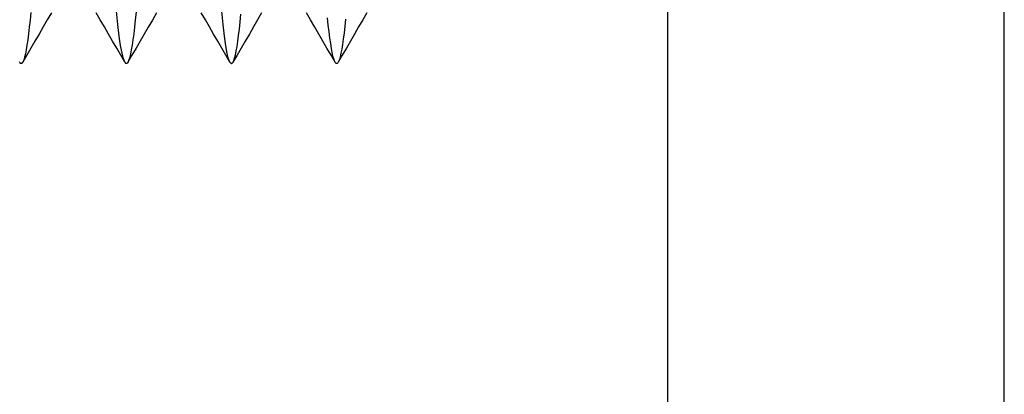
# Model space of a CAD drawing. Header units: millimetres. Extents: x -1 to 50, y 0 to 191.
# Tile 67 of 146: x 4.92 to 9.6, y 117.18 to 118.96. Entities that reach past the tile are written whole.
import ezdxf

# ---------------------------------------------------------------- set-up
doc = ezdxf.new("R2010")
doc.units = ezdxf.units.MM
doc.layers.add('MAIN-2', color=7, linetype='Continuous')

msp = doc.modelspace()

# ---------------------------------------------------------------- linework, layer by layer
at = {"layer": 'MAIN-2'}
for p, q in [((8, 2.2), (8, 185)), ((9.6, 2.2), (9.6, 185)), ((4.9707, 118.9933), (4.967, 118.9565)), ((5.0684, 118.9912), (5.0489, 118.9576)), ((5.3011, 118.9577), (5.2816, 118.9912)), ((5.3851, 118.9354), (5.3786, 118.999)), ((5.4712, 118.9945), (5.4674, 118.9573)), ((5.5681, 118.9907), (5.5486, 118.9571)), ((5.801, 118.9576), (5.7815, 118.9912)), ((5.8849, 118.9351), (5.8784, 118.9988)), ((5.9663, 118.9478), (5.97, 118.9842)), ((6.0683, 118.9912), (6.0488, 118.9576)), ((6.3011, 118.9573), (6.2816, 118.9908)), ((6.5684, 118.9911), (6.5489, 118.9575)), ((4.967, 118.9565), (4.9634, 118.9225)), ((5.0489, 118.9576), (5.0294, 118.9241)), ((5.3206, 118.9242), (5.3011, 118.9577)), ((5.3915, 118.8807), (5.3851, 118.9354)), ((5.4674, 118.9573), (5.4636, 118.9229)), ((5.5486, 118.9571), (5.5292, 118.9235)), ((5.8205, 118.9241), (5.801, 118.9576)), ((5.8915, 118.8801), (5.8849, 118.9351)), ((5.9626, 118.9143), (5.9663, 118.9478)), ((6.0488, 118.9576), (6.0293, 118.9241)), ((6.3206, 118.9237), (6.3011, 118.9573)), ((6.3853, 118.9323), (6.3816, 118.9669)), ((6.3891, 118.9004), (6.3853, 118.9323)), ((6.4675, 118.9614), (6.4638, 118.927)), ((6.5489, 118.9575), (6.5295, 118.924)), ((4.9597, 118.8914), (4.9561, 118.8632)), ((4.9634, 118.9225), (4.9597, 118.8914)), ((5.0099, 118.8906), (4.9905, 118.8572)), ((5.0294, 118.9241), (5.0099, 118.8906)), ((5.3401, 118.8906), (5.3206, 118.9242)), ((5.3595, 118.8572), (5.3401, 118.8906)), ((5.4598, 118.8913), (5.4559, 118.8627)), ((5.4636, 118.9229), (5.4598, 118.8913)), ((5.5097, 118.89), (5.4903, 118.8566)), ((5.5292, 118.9235), (5.5097, 118.89)), ((5.84, 118.8905), (5.8205, 118.9241)), ((5.8594, 118.8571), (5.84, 118.8905)), ((5.9551, 118.8559), (5.9589, 118.8837)), ((5.9589, 118.8837), (5.9626, 118.9143)), ((6.0098, 118.8905), (5.9904, 118.8571)), ((6.0293, 118.9241), (6.0098, 118.8905)), ((6.34, 118.8902), (6.3206, 118.9237)), ((6.3594, 118.8568), (6.34, 118.8902)), ((6.3928, 118.8713), (6.3891, 118.9004)), ((6.4601, 118.8955), (6.4564, 118.8668)), ((6.4638, 118.927), (6.4601, 118.8955)), ((6.51, 118.8904), (6.4906, 118.857)), ((6.5295, 118.924), (6.51, 118.8904)), ((4.9524, 118.838), (4.9487, 118.8159)), ((4.9561, 118.8632), (4.9524, 118.838)), ((4.9905, 118.8572), (4.9711, 118.8237)), ((5.3789, 118.8237), (5.3595, 118.8572)), ((5.3979, 118.8353), (5.3915, 118.8807)), ((5.4521, 118.8371), (5.4483, 118.8148)), ((5.4559, 118.8627), (5.4521, 118.8371)), ((5.4903, 118.8566), (5.4709, 118.8231)), ((5.8788, 118.8236), (5.8594, 118.8571)), ((5.8981, 118.8343), (5.8915, 118.8801)), ((5.9513, 118.8313), (5.9551, 118.8559)), ((5.9904, 118.8571), (5.971, 118.8236)), ((6.3788, 118.8233), (6.3594, 118.8568)), ((6.3966, 118.8451), (6.3928, 118.8713)), ((6.4002, 118.822), (6.3966, 118.8451)), ((6.4528, 118.841), (6.4491, 118.8184)), ((6.4564, 118.8668), (6.4528, 118.841)), ((6.4906, 118.857), (6.4712, 118.8236)), ((4.9518, 118.7903), (4.9324, 118.7569)), ((4.945, 118.7969), (4.9412, 118.7812)), ((4.9487, 118.8159), (4.945, 118.7969)), ((4.9711, 118.8237), (4.9518, 118.7903)), ((5.3983, 118.7903), (5.3789, 118.8237)), ((5.4045, 118.7993), (5.3979, 118.8353)), ((5.4177, 118.7568), (5.3983, 118.7903)), ((5.4111, 118.773), (5.4045, 118.7993)), ((5.4515, 118.7897), (5.4322, 118.7563)), ((5.4445, 118.7958), (5.4408, 118.7801)), ((5.4483, 118.8148), (5.4445, 118.7958)), ((5.4709, 118.8231), (5.4515, 118.7897)), ((5.8983, 118.7901), (5.8788, 118.8236)), ((5.9047, 118.7983), (5.8981, 118.8343)), ((5.9177, 118.7566), (5.8983, 118.7901)), ((5.9113, 118.7723), (5.9047, 118.7983)), ((5.9516, 118.7901), (5.9321, 118.7566)), ((5.9398, 118.7765), (5.9437, 118.7915)), ((5.9437, 118.7915), (5.9475, 118.8098)), ((5.9475, 118.8098), (5.9513, 118.8313)), ((5.971, 118.8236), (5.9516, 118.7901)), ((6.3982, 118.7899), (6.3788, 118.8233)), ((6.4176, 118.7564), (6.3982, 118.7899)), ((6.4039, 118.8021), (6.4002, 118.822)), ((6.4075, 118.7855), (6.4039, 118.8021)), ((6.4518, 118.7901), (6.4324, 118.7567)), ((6.4454, 118.7989), (6.4416, 118.7826)), ((6.4491, 118.8184), (6.4454, 118.7989)), ((6.4712, 118.8236), (6.4518, 118.7901)), ((4.9179, 118.7559), (4.9165, 118.7583)), ((4.9193, 118.7538), (4.9179, 118.7559)), ((4.9207, 118.7523), (4.9193, 118.7538)), ((4.9221, 118.7512), (4.9207, 118.7523)), ((4.9235, 118.7505), (4.9221, 118.7512)), ((4.9249, 118.7503), (4.9235, 118.7505)), ((4.9258, 118.7504), (4.9249, 118.7503)), ((4.9266, 118.7507), (4.9258, 118.7504)), ((4.9274, 118.7511), (4.9266, 118.7507)), ((4.9283, 118.7517), (4.9274, 118.7511)), ((4.9291, 118.7524), (4.9283, 118.7517)), ((4.93, 118.7533), (4.9291, 118.7524)), ((4.9337, 118.7594), (4.93, 118.7533)), ((4.9375, 118.7686), (4.9337, 118.7594)), ((4.9412, 118.7812), (4.9375, 118.7686)), ((5.4177, 118.7567), (5.4111, 118.773)), ((5.419, 118.7547), (5.4177, 118.7567)), ((5.4202, 118.7531), (5.419, 118.7547)), ((5.4215, 118.7518), (5.4202, 118.7531)), ((5.4227, 118.7509), (5.4215, 118.7518)), ((5.4239, 118.7504), (5.4227, 118.7509)), ((5.4252, 118.7502), (5.4239, 118.7504)), ((5.4259, 118.7503), (5.4252, 118.7502)), ((5.4267, 118.7505), (5.4259, 118.7503)), ((5.4275, 118.7509), (5.4267, 118.7505)), ((5.4283, 118.7514), (5.4275, 118.7509)), ((5.4291, 118.7521), (5.4283, 118.7514)), ((5.4298, 118.7529), (5.4291, 118.7521)), ((5.4335, 118.7587), (5.4298, 118.7529)), ((5.4371, 118.7678), (5.4335, 118.7587)), ((5.4408, 118.7801), (5.4371, 118.7678)), ((5.9178, 118.7563), (5.9113, 118.7723)), ((5.919, 118.7544), (5.9178, 118.7563)), ((5.9202, 118.7529), (5.919, 118.7544)), ((5.9214, 118.7518), (5.9202, 118.7529)), ((5.9226, 118.7509), (5.9214, 118.7518)), ((5.9237, 118.7504), (5.9226, 118.7509)), ((5.9249, 118.7503), (5.9237, 118.7504)), ((5.9249, 118.7503), (5.9261, 118.7505)), ((5.9261, 118.7505), (5.9273, 118.751)), ((5.9273, 118.751), (5.9286, 118.7519)), ((5.9286, 118.7519), (5.9298, 118.7531)), ((5.9298, 118.7531), (5.931, 118.7547)), ((5.931, 118.7547), (5.9322, 118.7566)), ((5.9322, 118.7566), (5.936, 118.7648)), ((5.936, 118.7648), (5.9398, 118.7765)), ((6.4112, 118.772), (6.4075, 118.7855)), ((6.4149, 118.7618), (6.4112, 118.772)), ((6.4165, 118.7583), (6.4149, 118.7618)), ((6.4182, 118.7554), (6.4165, 118.7583)), ((6.4199, 118.7531), (6.4182, 118.7554)), ((6.4215, 118.7515), (6.4199, 118.7531)), ((6.4232, 118.7505), (6.4215, 118.7515)), ((6.4249, 118.7502), (6.4232, 118.7505)), ((6.4258, 118.7503), (6.4249, 118.7502)), ((6.4267, 118.7506), (6.4258, 118.7503)), ((6.4276, 118.751), (6.4267, 118.7506)), ((6.4285, 118.7517), (6.4276, 118.751)), ((6.4294, 118.7525), (6.4285, 118.7517)), ((6.4303, 118.7535), (6.4294, 118.7525)), ((6.4341, 118.7599), (6.4303, 118.7535)), ((6.4379, 118.7696), (6.4341, 118.7599)), ((6.4416, 118.7826), (6.4379, 118.7696))]:
    msp.add_line(p, q, dxfattribs=at)

doc.saveas('drawing.dxf')
